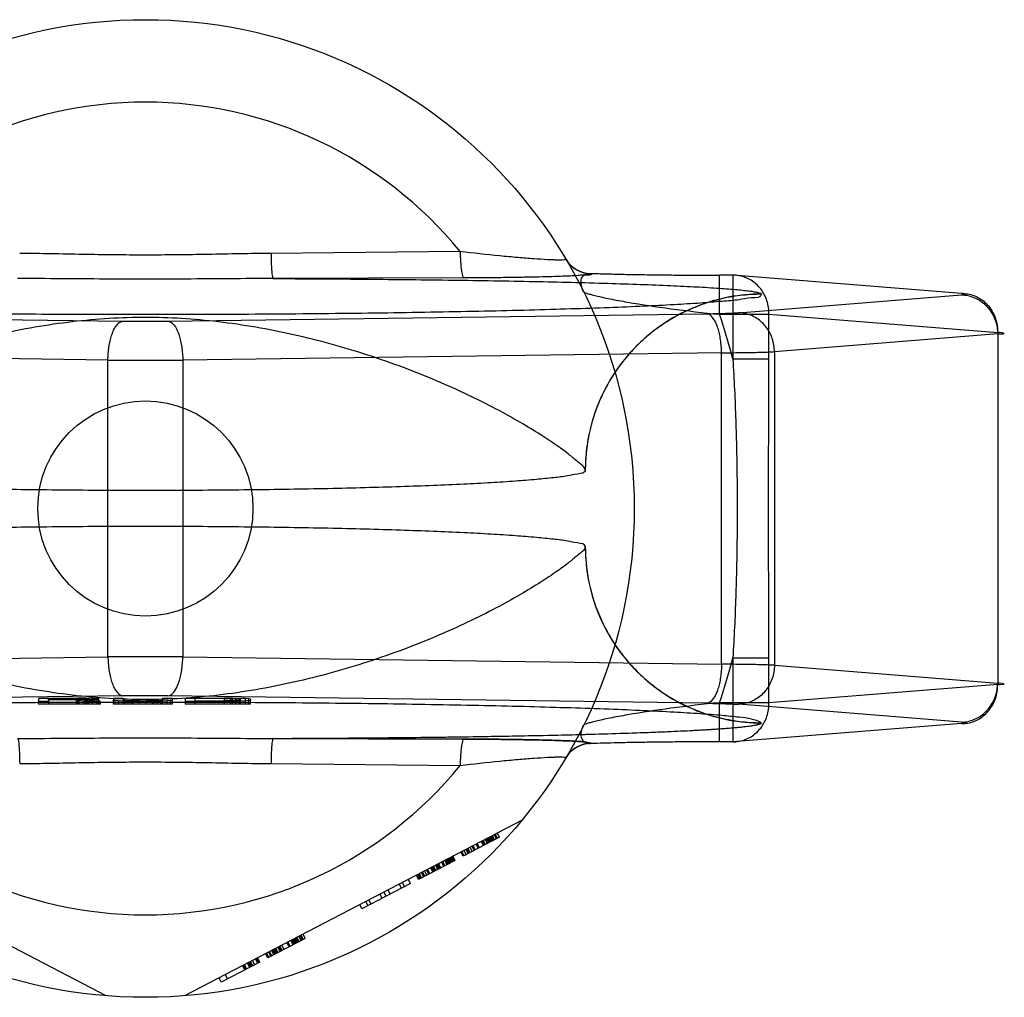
# Model space of a CAD drawing. Header units: millimetres. Extents: x 0 to 297, y 0 to 210.
# Tile 111 of 256: x 166.721 to 167.426, y 91.784 to 92.484. Entities that reach past the tile are written whole.
import ezdxf

# ---------------------------------------------------------------- set-up
doc = ezdxf.new("R2010")
doc.units = ezdxf.units.MM
doc.header["$LTSCALE"] = 16.335
doc.layers.get('0').update_dxf_attribs({"linetype": 'CONTINUOUS'})
doc.layers.add('001-M31079-X02', color=7, linetype='CONTINUOUS')

msp = doc.modelspace()

# ---------------------------------------------------------------- linework, layer by layer
at = {"color": 7, "linetype": 'Continuous'}
msp.add_circle((166.8111, 92.13446), 0.077, dxfattribs=at)
at = {"layer": '001-M31079-X02', "color": 9, "linetype": 'Continuous'}
for p, q in [((167.03649, 92.31846), (166.90106, 92.31713)), ((167.13016, 92.30282), (167.13033, 92.30251)), ((167.22222, 92.27353), (167.22222, 92.30153)), ((167.23172, 92.30151), (167.22222, 92.30151)), ((167.23172, 92.30153), (167.23172, 92.24143)), ((167.39543, 92.28847), (167.23172, 92.30151)), ((167.03903, 92.29955), (166.90252, 92.29909)), ((167.23565, 92.27468), (167.39543, 92.28741)), ((167.2521, 92.28783), (167.25208, 92.28799)), ((166.40929, 92.27393), (166.79503, 92.26865)), ((166.82718, 92.26865), (167.21292, 92.27393)), ((167.22222, 92.27353), (167.25758, 92.27353)), ((167.25758, 92.27353), (167.4213, 92.26048)), ((167.25758, 92.24143), (167.25758, 92.27353)), ((167.4213, 92.25942), (167.26152, 92.24669)), ((167.4213, 92.26048), (167.4213, 92.00845)), ((166.78432, 92.24067), (166.39857, 92.24594)), ((167.22364, 92.24594), (166.83789, 92.24067)), ((167.22364, 92.02299), (167.22364, 92.24594)), ((167.26152, 92.24669), (167.26152, 92.02224)), ((166.78432, 92.02826), (166.78432, 92.24067)), ((166.83789, 92.24067), (166.83789, 92.02826)), ((167.25758, 92.24143), (167.23172, 92.24143)), ((166.39857, 92.02299), (166.78432, 92.02826)), ((166.83789, 92.02826), (167.22364, 92.02299)), ((167.23172, 92.0275), (167.25758, 92.0275)), ((167.23172, 92.0275), (167.23172, 91.9674)), ((167.25758, 91.9954), (167.25758, 92.0275)), ((167.26152, 92.02224), (167.4213, 92.00951)), ((167.4213, 92.00845), (167.25758, 91.9954)), ((167.25758, 91.9954), (167.22222, 91.9954)), ((167.22222, 91.9674), (167.22222, 91.9954)), ((166.90106, 91.9518), (167.03649, 91.95047))]:
    msp.add_line(p, q, dxfattribs=at)
at = {"layer": '001-M31079-X02', "color": 6, "linetype": 'Continuous'}
for p, q in [((167.1261, 92.1619), (167.12608, 92.16206)), ((167.12608, 92.10687), (167.1261, 92.10703)), ((166.76383, 91.99841), (166.74166, 91.99841)), ((166.74166, 91.99737), (166.74166, 91.99841)), ((166.74166, 91.99767), (166.76383, 91.99767)), ((166.7615, 91.99737), (166.7615, 91.99446)), ((166.76266, 91.99446), (166.76266, 91.99863)), ((166.76383, 91.99841), (166.76733, 91.99836)), ((166.76383, 91.99446), (166.76383, 91.99841)), ((166.76733, 91.99772), (166.76383, 91.99767)), ((166.76733, 91.99446), (166.76733, 91.99838)), ((166.76733, 91.99836), (166.76966, 91.99826)), ((166.76966, 91.99782), (166.76733, 91.99772)), ((166.7685, 91.99446), (166.7685, 91.9986)), ((166.76966, 91.99446), (166.76966, 91.99831)), ((166.76966, 91.99826), (166.77083, 91.99811)), ((166.77083, 91.99796), (166.76966, 91.99782)), ((166.77083, 91.99446), (166.77083, 91.99811)), ((166.77316, 91.99446), (166.77316, 91.99846)), ((166.77666, 91.99446), (166.77666, 91.99826)), ((166.77783, 91.99446), (166.77783, 91.99791)), ((166.86766, 91.99836), (166.84666, 91.99836)), ((166.84666, 91.99446), (166.84666, 91.99836)), ((166.86766, 91.99446), (166.86766, 91.99863)), ((166.86766, 91.99836), (166.87233, 91.99831)), ((166.87233, 91.99446), (166.87233, 91.99833)), ((166.87233, 91.99831), (166.87583, 91.99821)), ((166.8735, 91.99446), (166.8735, 91.99855)), ((166.87583, 91.99446), (166.87583, 91.99826)), ((166.87583, 91.99821), (166.87816, 91.99806)), ((166.87816, 91.99446), (166.87816, 91.9985)), ((166.87816, 91.99806), (166.87933, 91.99787)), ((166.87933, 91.99446), (166.87933, 91.99787)), ((166.88283, 91.99446), (166.88283, 91.99831)), ((166.88516, 91.99446), (166.88516, 91.99811)), ((166.73466, 91.99446), (166.73466, 91.99634)), ((166.779, 91.99446), (166.73466, 91.99446)), ((166.74166, 91.99634), (166.74166, 91.99446)), ((166.779, 91.99446), (166.779, 91.99634)), ((166.78833, 91.99446), (166.78833, 91.99713)), ((166.83033, 91.99446), (166.78833, 91.99446)), ((166.7895, 91.99446), (166.7895, 91.99688)), ((166.79183, 91.99446), (166.79183, 91.99669)), ((166.79533, 91.99446), (166.79533, 91.99713)), ((166.7965, 91.99446), (166.7965, 91.99693)), ((166.79883, 91.99446), (166.79883, 91.99673)), ((166.80116, 91.99446), (166.80116, 91.99644)), ((166.80233, 91.99446), (166.80233, 91.99666)), ((166.807, 91.99446), (166.807, 91.99664)), ((166.81166, 91.99446), (166.81166, 91.99666)), ((166.81633, 91.99446), (166.81633, 91.99673)), ((166.8175, 91.99446), (166.8175, 91.99637)), ((166.81983, 91.99446), (166.81983, 91.99678)), ((166.82216, 91.99446), (166.82216, 91.99693)), ((166.82333, 91.99446), (166.82333, 91.99713)), ((166.82683, 91.99446), (166.82683, 91.99669)), ((166.82916, 91.99446), (166.82916, 91.99688)), ((166.83033, 91.99713), (166.83033, 91.99446)), ((166.83966, 91.99634), (166.83966, 91.99446)), ((166.88633, 91.99446), (166.83966, 91.99446)), ((166.84666, 91.99664), (166.86766, 91.99664)), ((166.87233, 91.99669), (166.86766, 91.99664)), ((166.87583, 91.99678), (166.87233, 91.99669)), ((166.87816, 91.99693), (166.87583, 91.99678)), ((166.87933, 91.99713), (166.87816, 91.99693)), ((166.88633, 91.99446), (166.88633, 91.99713)), ((166.7831, 91.78559), (166.54138, 91.91142)), ((167.08083, 91.91142), (166.8391, 91.78559)), ((167.0647, 91.89908), (167.03862, 91.8855)), ((167.05818, 91.89569), (167.05657, 91.89879)), ((167.05891, 91.89606), (167.05729, 91.89917)), ((167.05963, 91.89644), (167.05801, 91.89954)), ((167.06036, 91.89682), (167.05874, 91.89992)), ((167.05946, 91.9003), (167.06108, 91.89719)), ((167.06253, 91.89795), (167.06091, 91.90105)), ((167.06325, 91.89833), (167.06164, 91.90143)), ((167.0647, 91.89908), (167.06309, 91.90218)), ((167.04514, 91.8889), (167.04353, 91.892)), ((167.04659, 91.88965), (167.04498, 91.89276)), ((167.04732, 91.89003), (167.0457, 91.89313)), ((167.04949, 91.89116), (167.04787, 91.89426)), ((167.05021, 91.89154), (167.0486, 91.89464)), ((167.05311, 91.89305), (167.0515, 91.89615)), ((167.05384, 91.89342), (167.05222, 91.89653)), ((167.05456, 91.8938), (167.05294, 91.8969)), ((167.05601, 91.89455), (167.05439, 91.89766)), ((167.05673, 91.89493), (167.05512, 91.89804)), ((167.05746, 91.89531), (167.05584, 91.89841)), ((167.03066, 91.88136), (167.02904, 91.88446)), ((167.03138, 91.88173), (167.02976, 91.88484)), ((167.03049, 91.88521), (167.0321, 91.88211)), ((167.03283, 91.88249), (167.03121, 91.88559)), ((167.03862, 91.8855), (167.03701, 91.88861)), ((167.03935, 91.88588), (167.03773, 91.88899)), ((167.0408, 91.88664), (167.03918, 91.88974)), ((167.04225, 91.88739), (167.04063, 91.89049)), ((167.04297, 91.88777), (167.04135, 91.89087)), ((167.04369, 91.88814), (167.04208, 91.89125)), ((167.03283, 91.88249), (167.00675, 91.86891)), ((167.01762, 91.87457), (167.016, 91.87767)), ((167.01834, 91.87495), (167.01672, 91.87805)), ((167.01906, 91.87532), (167.01745, 91.87843)), ((167.02051, 91.87608), (167.0189, 91.87918)), ((167.02124, 91.87645), (167.01962, 91.87956)), ((167.02196, 91.87683), (167.02035, 91.87994)), ((167.02269, 91.87721), (167.02107, 91.88031)), ((167.02486, 91.87834), (167.02324, 91.88144)), ((167.02558, 91.87872), (167.02397, 91.88182)), ((167.02703, 91.87947), (167.02542, 91.88257)), ((167.02776, 91.87985), (167.02614, 91.88295)), ((167.02848, 91.88022), (167.02687, 91.88333)), ((167.02921, 91.8806), (167.02759, 91.88371)), ((167.02993, 91.88098), (167.02831, 91.88408)), ((167.00675, 91.86891), (167.00513, 91.87202)), ((167.00747, 91.86929), (167.00586, 91.87239)), ((167.0082, 91.86967), (167.00658, 91.87277)), ((167.00892, 91.87004), (167.00731, 91.87315)), ((167.01037, 91.8708), (167.00876, 91.8739)), ((167.0111, 91.87117), (167.00948, 91.87428)), ((167.01255, 91.87193), (167.01093, 91.87503)), ((167.01399, 91.87268), (167.01238, 91.87579)), ((167.01472, 91.87306), (167.0131, 91.87616)), ((167.01689, 91.87419), (167.01528, 91.8773)), ((167.00096, 91.86589), (166.96618, 91.84779)), ((166.99444, 91.8625), (166.99282, 91.86561)), ((166.99499, 91.86674), (166.99661, 91.86363)), ((167.00096, 91.86589), (166.99934, 91.869)), ((166.98067, 91.85534), (166.97906, 91.85844)), ((166.98357, 91.85684), (166.98195, 91.85995)), ((166.98647, 91.85835), (166.98485, 91.86146)), ((166.96618, 91.84779), (166.96457, 91.8509)), ((166.97053, 91.85006), (166.96891, 91.85316)), ((166.9727, 91.85119), (166.97109, 91.85429)), ((166.92272, 91.82517), (166.9211, 91.82827)), ((166.92183, 91.82865), (166.92345, 91.82555)), ((166.92417, 91.82592), (166.92255, 91.82903)), ((166.92562, 91.82668), (166.924, 91.82978)), ((166.92562, 91.82668), (166.89882, 91.81272)), ((166.90896, 91.818), (166.90734, 91.82111)), ((166.91041, 91.81876), (166.90879, 91.82186)), ((166.91403, 91.82064), (166.91241, 91.82375)), ((166.91475, 91.82102), (166.91314, 91.82413)), ((166.91693, 91.82215), (166.91531, 91.82526)), ((166.91765, 91.82253), (166.91603, 91.82563)), ((166.91837, 91.82291), (166.91676, 91.82601)), ((166.9191, 91.82328), (166.91748, 91.82639)), ((166.91982, 91.82366), (166.91821, 91.82676)), ((166.92055, 91.82404), (166.91893, 91.82714)), ((166.92127, 91.82441), (166.91966, 91.82752)), ((166.89882, 91.81272), (166.8972, 91.81583)), ((166.89954, 91.8131), (166.89792, 91.81621)), ((166.90099, 91.81386), (166.89937, 91.81696)), ((166.90171, 91.81423), (166.9001, 91.81734)), ((166.90316, 91.81499), (166.90155, 91.81809)), ((166.90389, 91.81536), (166.90227, 91.81847)), ((166.90461, 91.81574), (166.90299, 91.81885)), ((166.90534, 91.81612), (166.90372, 91.81922)), ((166.90606, 91.8165), (166.90444, 91.8196)), ((166.90751, 91.81725), (166.90589, 91.82035)), ((166.90823, 91.81763), (166.90662, 91.82073)), ((166.89302, 91.80971), (166.86549, 91.79538)), ((166.88054, 91.80716), (166.88215, 91.80405)), ((166.88288, 91.80443), (166.88126, 91.80753)), ((166.8836, 91.80481), (166.88199, 91.80791)), ((166.88578, 91.80594), (166.88416, 91.80904)), ((166.8865, 91.80631), (166.88489, 91.80942)), ((166.88723, 91.80669), (166.88561, 91.8098)), ((166.88795, 91.80707), (166.88633, 91.81017)), ((166.8894, 91.80782), (166.88778, 91.81093)), ((166.89157, 91.80895), (166.88996, 91.81206)), ((166.8923, 91.80933), (166.89068, 91.81244)), ((166.89302, 91.80971), (166.8914, 91.81281)), ((166.86822, 91.80075), (166.86984, 91.79764)), ((166.86549, 91.79538), (166.86388, 91.79848))]:
    msp.add_line(p, q, dxfattribs=at)
at = {"layer": '001-M31079-X02', "color": 7, "linetype": 'Continuous'}
for p, q in [((166.79503, 92.00028), (166.40929, 91.995)), ((166.73466, 91.99865), (166.7685, 91.99863)), ((166.73466, 91.99865), (166.73466, 91.99634)), ((166.7615, 91.99737), (166.74166, 91.99737)), ((166.74166, 91.99737), (166.74166, 91.99634)), ((166.7615, 91.99737), (166.77083, 91.99634)), ((166.7685, 91.9986), (166.76266, 91.99865)), ((166.77316, 91.99846), (166.7685, 91.9986)), ((166.7685, 91.99747), (166.77316, 91.99757)), ((166.77316, 91.99752), (166.7685, 91.99752)), ((166.779, 91.99634), (166.7685, 91.99747)), ((166.77666, 91.99826), (166.77316, 91.99846)), ((166.77666, 91.99777), (166.77316, 91.99757)), ((166.77783, 91.99811), (166.77666, 91.99826)), ((166.77783, 91.99791), (166.77666, 91.99777)), ((166.77783, 91.99811), (166.77783, 91.99791)), ((166.78833, 91.99865), (166.79533, 91.99865)), ((166.78833, 91.99865), (166.78833, 91.99713)), ((166.79533, 91.99865), (166.79533, 91.99713)), ((166.82333, 91.99865), (166.83033, 91.99865)), ((166.82333, 91.99865), (166.82333, 91.99713)), ((167.21292, 91.995), (166.82718, 92.00028)), ((166.83033, 91.99865), (166.83033, 91.99713)), ((166.83966, 91.99865), (166.8735, 91.99863)), ((166.83966, 91.99865), (166.83966, 91.99634)), ((166.8735, 91.9986), (166.86766, 91.99865)), ((166.87816, 91.9985), (166.8735, 91.9986)), ((166.8735, 91.99855), (166.87816, 91.99855)), ((166.88283, 91.99831), (166.87816, 91.9985)), ((166.88516, 91.99811), (166.88283, 91.99831)), ((166.88633, 91.99787), (166.88516, 91.99811)), ((166.88633, 91.99787), (166.88633, 91.99713)), ((166.74166, 91.99634), (166.73466, 91.99634)), ((166.779, 91.99634), (166.77083, 91.99634)), ((166.78833, 91.99713), (166.7895, 91.99688)), ((166.79183, 91.99669), (166.7895, 91.99688)), ((166.7965, 91.99649), (166.79183, 91.99669)), ((166.7965, 91.99693), (166.79533, 91.99713)), ((166.79883, 91.99678), (166.7965, 91.99693)), ((166.7965, 91.99649), (166.80116, 91.99639)), ((166.80116, 91.99644), (166.7965, 91.99644)), ((166.80233, 91.99669), (166.79883, 91.99678)), ((166.79883, 91.99673), (166.80233, 91.99673)), ((166.80116, 91.99639), (166.807, 91.99634)), ((166.8175, 91.99637), (166.80116, 91.99637)), ((166.807, 91.99664), (166.80233, 91.99669)), ((166.80233, 91.99666), (166.81633, 91.99666)), ((166.81633, 91.99669), (166.81166, 91.99664)), ((166.81166, 91.99634), (166.8175, 91.99639)), ((166.81983, 91.99678), (166.81633, 91.99669)), ((166.81633, 91.99673), (166.81983, 91.99673)), ((166.8175, 91.99639), (166.82216, 91.99649)), ((166.82216, 91.99644), (166.8175, 91.99644)), ((166.82216, 91.99693), (166.81983, 91.99678)), ((166.82333, 91.99713), (166.82216, 91.99693)), ((166.82683, 91.99669), (166.82216, 91.99649)), ((166.82916, 91.99688), (166.82683, 91.99669)), ((166.82916, 91.99688), (166.83033, 91.99713)), ((166.8735, 91.99637), (166.83966, 91.99634)), ((166.86766, 91.99634), (166.8735, 91.99639)), ((166.8735, 91.99639), (166.87816, 91.99649)), ((166.87816, 91.99644), (166.8735, 91.99644)), ((166.88283, 91.99669), (166.87816, 91.99649)), ((166.88516, 91.99688), (166.88283, 91.99669)), ((166.88516, 91.99688), (166.88633, 91.99713)), ((167.39543, 91.98152), (167.23565, 91.99425)), ((167.39543, 91.98046), (167.23172, 91.96742)), ((167.25208, 91.98094), (167.2521, 91.9811)), ((167.25209, 91.98094), (167.2521, 91.9811)), ((166.90252, 91.96984), (167.03903, 91.96938)), ((167.03903, 91.96938), (166.90252, 91.96984)), ((167.13033, 91.96641), (167.13022, 91.96611)), ((167.23172, 91.96742), (167.22222, 91.96742))]:
    msp.add_line(p, q, dxfattribs=at)
at = {"layer": '001-M31079-X02', "color": 9, "linetype": 'Continuous'}
msp.add_circle((166.8111, 92.13446), 0.35, dxfattribs=at)
for centre, radius, start, end in [((166.8111, 92.13446), 0.29095, 39.22687, 140.77313), ((167.13013, 92.3238), 0.02098, 210.69528, 270.04606), ((167.13031, 92.3235), 0.02098, 210.64175, 270.04998), ((166.8111, 92.13446), 0.434, 14.26856, 18.68809), ((166.8111, 93.49107), 1.22252, 269.2467, 270.7533), ((166.8111, 95.64144), 3.40087, 269.54869, 270.45131), ((166.8111, 88.62749), 3.40087, 89.54869, 90.45131), ((166.8111, 92.13446), 0.434, 341.31188, 345.73144), ((167.13013, 91.94513), 0.02098, 89.95395, 149.30561), ((167.13031, 91.94543), 0.02098, 89.95002, 149.35896), ((166.8111, 92.13446), 0.29095, 219.22687, 320.77313)]:
    msp.add_arc(centre, radius, start, end, dxfattribs=at)
at = {"layer": '001-M31079-X02', "color": 7, "linetype": 'Continuous'}
for centre, radius, start, end in [((166.8111, 90.77633), 1.22406, 89.24759, 90.75229), ((166.8111, 90.77786), 1.22252, 89.2467, 90.7533)]:
    msp.add_arc(centre, radius, start, end, dxfattribs=at)
at = {"layer": '001-M31079-X02', "color": 9, "linetype": 'Continuous'}
for points, knots in [([(166.90106, 92.31713), (166.88605, 92.317), (166.85606, 92.31633), (166.8111, 92.31574), (166.76614, 92.31633), (166.73616, 92.317), (166.72114, 92.31713)], [0, 0, 0, 0, 0.250402, 0.5, 0.749597, 1, 1, 1, 1]), ([(166.90106, 92.31713), (166.90109, 92.3149), (166.90117, 92.31162), (166.90136, 92.3074), (166.90159, 92.30411), (166.90181, 92.30142), (166.9022, 92.29972), (166.90237, 92.29916), (166.90252, 92.29909)], [0, 0, 0, 0, 0.368479, 0.542031, 0.696155, 0.915747, 0.97394, 1, 1, 1, 1]), ([(167.11226, 92.3128), (167.11249, 92.31241), (167.1089, 92.31241), (167.10711, 92.31229), (167.10281, 92.31244), (167.09725, 92.31268), (167.08872, 92.31323), (167.07733, 92.31413), (167.05968, 92.31578), (167.04593, 92.31731), (167.03649, 92.31846)], [0, 0, 0, 0, 0.018013, 0.07705, 0.121027, 0.173696, 0.301794, 0.454459, 0.625184, 1, 1, 1, 1]), ([(167.03649, 92.31846), (167.03653, 92.31613), (167.03665, 92.31267), (167.03698, 92.30828), (167.03736, 92.30471), (167.03789, 92.30211), (167.03848, 92.2997), (167.03903, 92.29955)], [0, 0, 0, 0, 0.363493, 0.536116, 0.689946, 0.910286, 1, 1, 1, 1]), ([(167.13033, 92.30251), (167.13131, 92.30106), (167.12449, 92.30184), (167.12075, 92.30109), (167.1147, 92.30093), (167.10795, 92.30061), (167.09967, 92.30037), (167.09014, 92.30013), (167.07924, 92.29993), (167.06701, 92.29975), (167.05346, 92.29962), (167.04398, 92.29957), (167.03903, 92.29955)], [0, 0, 0, 0, 0.057492, 0.104757, 0.166135, 0.241761, 0.331747, 0.436176, 0.555217, 0.689026, 0.837581, 1, 1, 1, 1]), ([(167.12483, 92.28963), (167.1241, 92.2911), (167.12307, 92.29393), (167.12291, 92.29801), (167.12466, 92.30225), (167.12823, 92.30304), (167.13015, 92.30282)], [0, 0, 0, 0, 0.273742, 0.498109, 0.674557, 1, 1, 1, 1]), ([(167.13016, 92.30282), (167.13364, 92.30269), (167.14103, 92.30247), (167.15269, 92.30218), (167.16543, 92.30194), (167.179, 92.30175), (167.19315, 92.30161), (167.20762, 92.30153), (167.21735, 92.30151), (167.22222, 92.30151)], [0, 0, 0, 0, 0.11337, 0.240887, 0.380096, 0.528444, 0.683089, 0.841296, 1, 1, 1, 1]), ([(167.25758, 92.27353), (167.2576, 92.27516), (167.25738, 92.27843), (167.25624, 92.2832), (167.25436, 92.28767), (167.25177, 92.29171), (167.24856, 92.29518), (167.24483, 92.29799), (167.24069, 92.30005), (167.23627, 92.30128), (167.23323, 92.30153), (167.23172, 92.30151)], [0, 0, 0, 0, 0.115548, 0.230792, 0.344911, 0.457252, 0.568031, 0.677491, 0.785649, 0.893024, 1, 1, 1, 1]), ([(166.90252, 92.29909), (166.88172, 92.29909), (166.84157, 92.29865), (166.78063, 92.29865), (166.74049, 92.29909), (166.71969, 92.29909)], [0, 0, 0, 0, 0.341257, 0.658748, 1, 1, 1, 1]), ([(166.90252, 92.29909), (166.92366, 92.29901), (166.96537, 92.29877), (167.02654, 92.29813), (167.08424, 92.2972), (167.12934, 92.29613), (167.1622, 92.29509), (167.18377, 92.29427), (167.20286, 92.29337), (167.21916, 92.29243), (167.23237, 92.29144), (167.24134, 92.29054), (167.24671, 92.28975), (167.24942, 92.28922), (167.25107, 92.28873), (167.25198, 92.28827), (167.25208, 92.28799)], [0, 0, 0, 0, 0.181178, 0.357362, 0.524059, 0.675649, 0.743808, 0.805748, 0.860602, 0.907513, 0.945638, 0.97416, 0.984582, 0.992353, 0.997444, 1, 1, 1, 1]), ([(167.2521, 92.28783), (167.25215, 92.28531), (167.24339, 92.28553), (167.23557, 92.28356), (167.22268, 92.28265), (167.20742, 92.28137), (167.18862, 92.28028), (167.1669, 92.2792), (167.14227, 92.27819), (167.115, 92.27726), (167.08527, 92.27641), (167.05334, 92.27565), (167.01947, 92.27498), (166.98392, 92.27442), (166.94698, 92.27396), (166.90894, 92.27362), (166.87012, 92.27339), (166.83083, 92.27327), (166.79138, 92.27327), (166.75208, 92.27339), (166.71326, 92.27362), (166.67523, 92.27396), (166.63829, 92.27442), (166.60274, 92.27498), (166.56886, 92.27565), (166.53693, 92.27641), (166.50721, 92.27726), (166.47993, 92.27819), (166.45531, 92.2792), (166.43359, 92.28028), (166.41479, 92.28137), (166.39952, 92.28265), (166.38664, 92.28356), (166.37881, 92.28553), (166.37006, 92.28531), (166.37011, 92.28783)], [0, 0, 0, 0, 0.008547, 0.018621, 0.032539, 0.050201, 0.071472, 0.096183, 0.124137, 0.15511, 0.188853, 0.225095, 0.263544, 0.303893, 0.345816, 0.388976, 0.433028, 0.477618, 0.522387, 0.566976, 0.611028, 0.654189, 0.696112, 0.73646, 0.77491, 0.811152, 0.844894, 0.875867, 0.903821, 0.928532, 0.949803, 0.967465, 0.981383, 0.991457, 1, 1, 1, 1]), ([(167.12483, 92.28963), (167.12496, 92.28937), (167.12594, 92.28899), (167.12764, 92.28833), (167.13047, 92.28757), (167.13414, 92.28664), (167.13869, 92.28562), (167.14398, 92.28452), (167.14996, 92.28337), (167.16443, 92.28077), (167.18855, 92.27717), (167.21055, 92.27467), (167.22222, 92.27353)], [0, 0, 0, 0, 0.009066, 0.028397, 0.057799, 0.096568, 0.143882, 0.198874, 0.260672, 0.32845, 0.644517, 1, 1, 1, 1]), ([(167.2521, 92.28783), (167.24707, 92.28783), (167.23694, 92.28723), (167.22208, 92.28452), (167.20782, 92.28012), (167.1943, 92.27414), (167.18156, 92.26662), (167.16966, 92.25755), (167.15884, 92.24706), (167.14921, 92.23517), (167.14103, 92.22209), (167.13446, 92.20797), (167.12963, 92.19301), (167.12671, 92.17755), (167.12607, 92.16706), (167.12607, 92.1619)], [0, 0, 0, 0, 0.0763, 0.153503, 0.228562, 0.30215, 0.377279, 0.452453, 0.528555, 0.605385, 0.683975, 0.761952, 0.841026, 0.921748, 1, 1, 1, 1]), ([(167.25208, 92.28799), (167.24445, 92.28799), (167.22868, 92.28655), (167.2053, 92.27985), (167.18276, 92.26824), (167.16259, 92.25194), (167.14616, 92.23183), (167.13438, 92.20923), (167.12756, 92.18568), (167.12609, 92.16977), (167.12608, 92.16206)], [0, 0, 0, 0, 0.115883, 0.238876, 0.367183, 0.498434, 0.629909, 0.758865, 0.88286, 1, 1, 1, 1]), ([(167.39543, 92.28847), (167.39695, 92.28849), (167.39999, 92.28824), (167.40441, 92.287), (167.40855, 92.28495), (167.41228, 92.28214), (167.41549, 92.27866), (167.41808, 92.27462), (167.41996, 92.27015), (167.42109, 92.26539), (167.42132, 92.26212), (167.4213, 92.26048)], [0, 0, 0, 0, 0.107071, 0.214436, 0.322617, 0.432029, 0.542926, 0.655374, 0.769251, 0.884267, 1, 1, 1, 1]), ([(167.39543, 92.28741), (167.39646, 92.28749), (167.40053, 92.28772), (167.39647, 92.28838), (167.39543, 92.28847)], [0, 0, 0, 0, 0.497013, 1, 1, 1, 1]), ([(167.39543, 92.28741), (167.39693, 92.28739), (167.39993, 92.28706), (167.40428, 92.28575), (167.40836, 92.28364), (167.41206, 92.28082), (167.41525, 92.27736), (167.41785, 92.27336), (167.41978, 92.26895), (167.42099, 92.26426), (167.42128, 92.26103), (167.4213, 92.25942)], [0, 0, 0, 0, 0.106484, 0.213746, 0.322191, 0.432075, 0.543475, 0.656289, 0.770256, 0.884983, 1, 1, 1, 1]), ([(167.21292, 92.27393), (167.21487, 92.27395), (167.2186, 92.27401), (167.22389, 92.27414), (167.22853, 92.27429), (167.23238, 92.27446), (167.23466, 92.2746), (167.23565, 92.27468)], [0, 0, 0, 0, 0.25668, 0.492149, 0.698248, 0.869187, 1, 1, 1, 1]), ([(167.22364, 92.24594), (167.22362, 92.24753), (167.22348, 92.25068), (167.22297, 92.25527), (167.22217, 92.2596), (167.22112, 92.26353), (167.21982, 92.26698), (167.2178, 92.27089), (167.21512, 92.27375), (167.21292, 92.27393)], [0, 0, 0, 0, 0.151703, 0.299749, 0.440525, 0.570745, 0.687658, 0.78931, 1, 1, 1, 1]), ([(167.26152, 92.24669), (167.2615, 92.2483), (167.26121, 92.25149), (167.26004, 92.2561), (167.25818, 92.26041), (167.25568, 92.26434), (167.25256, 92.26783), (167.24889, 92.27072), (167.24474, 92.27293), (167.24028, 92.27431), (167.23718, 92.27466), (167.23565, 92.27468)], [0, 0, 0, 0, 0.114278, 0.227862, 0.337251, 0.447769, 0.558103, 0.669208, 0.779366, 0.89094, 1, 1, 1, 1]), ([(167.12608, 92.16206), (167.12551, 92.1645), (167.12059, 92.1677), (167.11425, 92.1735), (167.10509, 92.17997), (167.09343, 92.18781), (167.07883, 92.19664), (167.06153, 92.20621), (167.04166, 92.21614), (167.01958, 92.22607), (166.99566, 92.23563), (166.97035, 92.24449), (166.9441, 92.25238), (166.91732, 92.25908), (166.89039, 92.26443), (166.8636, 92.26833), (166.83719, 92.27072), (166.8111, 92.27154), (166.78501, 92.27072), (166.7586, 92.26833), (166.73182, 92.26443), (166.70488, 92.25908), (166.67811, 92.25238), (166.65186, 92.24449), (166.62655, 92.23563), (166.60263, 92.22607), (166.58054, 92.21614), (166.56068, 92.20621), (166.54337, 92.19664), (166.52877, 92.18781), (166.51711, 92.17997), (166.50796, 92.1735), (166.50161, 92.1677), (166.4967, 92.1645), (166.49612, 92.16206)], [0, 0, 0, 0, 0.011062, 0.022915, 0.03922, 0.060002, 0.085183, 0.114461, 0.147351, 0.183231, 0.221387, 0.261083, 0.301626, 0.342414, 0.382947, 0.422865, 0.461915, 0.5, 0.538086, 0.577136, 0.617053, 0.657587, 0.698375, 0.738918, 0.778614, 0.816769, 0.852649, 0.885539, 0.914818, 0.939999, 0.960781, 0.977085, 0.988938, 1, 1, 1, 1]), ([(166.78432, 92.24067), (166.78433, 92.24226), (166.78447, 92.2454), (166.78498, 92.25), (166.78578, 92.25433), (166.78683, 92.25825), (166.78814, 92.26171), (166.79015, 92.26562), (166.79283, 92.26848), (166.79503, 92.26865)], [0, 0, 0, 0, 0.151703, 0.29975, 0.440525, 0.570746, 0.687659, 0.789311, 1, 1, 1, 1]), ([(166.82718, 92.26865), (166.82853, 92.26855), (166.83156, 92.26654), (166.83375, 92.26252), (166.83538, 92.25826), (166.83643, 92.25432), (166.83723, 92.25), (166.83773, 92.2454), (166.83787, 92.24226), (166.83789, 92.24067)], [0, 0, 0, 0, 0.128985, 0.314897, 0.431375, 0.561112, 0.701364, 0.848861, 1, 1, 1, 1]), ([(167.4213, 92.25942), (167.42288, 92.2595), (167.42918, 92.25959), (167.42289, 92.26041), (167.4213, 92.26048)], [0, 0, 0, 0, 0.497887, 1, 1, 1, 1]), ([(167.22364, 92.24594), (167.22637, 92.24596), (167.23165, 92.24602), (167.23922, 92.24611), (167.24607, 92.24623), (167.25207, 92.24636), (167.25713, 92.24651), (167.26017, 92.24663), (167.26152, 92.24669)], [0, 0, 0, 0, 0.216747, 0.417772, 0.599472, 0.758798, 0.893087, 1, 1, 1, 1]), ([(167.23172, 92.24143), (167.23261, 92.22685), (167.23391, 92.19815), (167.23484, 92.15553), (167.23484, 92.1134), (167.23391, 92.07078), (167.23261, 92.04208), (167.23172, 92.0275)], [0, 0, 0, 0, 0.204736, 0.40264, 0.597353, 0.795252, 1, 1, 1, 1]), ([(167.25758, 92.0275), (167.25758, 92.04536), (167.25737, 92.08101), (167.25716, 92.13446), (167.25737, 92.18791), (167.25758, 92.22357), (167.25758, 92.24143)], [0, 0, 0, 0, 0.250466, 0.5, 0.749534, 1, 1, 1, 1]), ([(167.12608, 92.10687), (167.12551, 92.10443), (167.12059, 92.10123), (167.11425, 92.09542), (167.10509, 92.08895), (167.09343, 92.08111), (167.07884, 92.07229), (167.06153, 92.06272), (167.04167, 92.05279), (167.01958, 92.04286), (166.99567, 92.0333), (166.97036, 92.02444), (166.94411, 92.01655), (166.91733, 92.00985), (166.8904, 92.0045), (166.86361, 92.00059), (166.8372, 91.99821), (166.8111, 91.99738), (166.78501, 91.99821), (166.75859, 92.00059), (166.73181, 92.0045), (166.70487, 92.00985), (166.6781, 92.01655), (166.65185, 92.02444), (166.62654, 92.0333), (166.60262, 92.04286), (166.58054, 92.05279), (166.56068, 92.06272), (166.54337, 92.07229), (166.52877, 92.08111), (166.51712, 92.08895), (166.50796, 92.09542), (166.50161, 92.10123), (166.4967, 92.10443), (166.49612, 92.10687)], [0, 0, 0, 0, 0.011065, 0.022918, 0.039222, 0.060003, 0.085182, 0.114458, 0.147344, 0.183222, 0.221375, 0.261069, 0.30161, 0.342396, 0.38293, 0.422849, 0.461905, 0.5, 0.538095, 0.577151, 0.61707, 0.657604, 0.69839, 0.738931, 0.778625, 0.816778, 0.852656, 0.885543, 0.914818, 0.939997, 0.960778, 0.977083, 0.988936, 1, 1, 1, 1]), ([(167.12607, 92.10703), (167.12607, 92.10201), (167.12667, 92.0919), (167.12938, 92.07706), (167.13379, 92.0628), (167.13977, 92.04928), (167.1473, 92.03654), (167.15638, 92.02464), (167.16689, 92.01383), (167.17879, 92.0042), (167.19188, 91.99603), (167.20602, 91.98947), (167.22099, 91.98465), (167.23645, 91.98174), (167.24695, 91.9811), (167.2521, 91.9811)], [0, 0, 0, 0, 0.076158, 0.153158, 0.228334, 0.301941, 0.37695, 0.452289, 0.528431, 0.605124, 0.6839, 0.761958, 0.840937, 0.921804, 1, 1, 1, 1]), ([(167.12608, 92.10687), (167.12609, 92.09916), (167.12756, 92.08324), (167.13438, 92.0597), (167.14616, 92.0371), (167.16259, 92.01698), (167.18276, 92.00069), (167.2053, 91.98907), (167.22868, 91.98238), (167.24445, 91.98094), (167.25208, 91.98094)], [0, 0, 0, 0, 0.11714, 0.241135, 0.370091, 0.501566, 0.632817, 0.761124, 0.884117, 1, 1, 1, 1]), ([(166.78432, 92.02826), (166.78433, 92.02667), (166.78447, 92.02353), (166.78498, 92.01893), (166.78578, 92.0146), (166.78683, 92.01067), (166.78814, 92.00722), (166.79015, 92.00331), (166.79283, 92.00045), (166.79503, 92.00028)], [0, 0, 0, 0, 0.151702, 0.299748, 0.440523, 0.570743, 0.687657, 0.789309, 1, 1, 1, 1]), ([(166.82718, 92.00028), (166.82852, 92.00038), (166.83148, 92.00233), (166.83366, 92.00622), (166.83528, 92.01037), (166.83636, 92.01429), (166.83719, 92.01869), (166.83773, 92.02339), (166.83787, 92.02663), (166.83789, 92.02826)], [0, 0, 0, 0, 0.127785, 0.306685, 0.420766, 0.55075, 0.69237, 0.845348, 1, 1, 1, 1]), ([(167.22364, 92.02299), (167.22362, 92.0214), (167.22348, 92.01825), (167.22297, 92.01366), (167.22217, 92.00933), (167.22112, 92.0054), (167.21982, 92.00195), (167.2178, 91.99804), (167.21512, 91.99518), (167.21292, 91.995)], [0, 0, 0, 0, 0.151702, 0.299748, 0.440523, 0.570743, 0.687657, 0.789309, 1, 1, 1, 1]), ([(167.26152, 92.02224), (167.26017, 92.0223), (167.25712, 92.02242), (167.25206, 92.02256), (167.24606, 92.0227), (167.23922, 92.02281), (167.23165, 92.02291), (167.22637, 92.02296), (167.22364, 92.02299)], [0, 0, 0, 0, 0.106969, 0.24139, 0.400755, 0.582395, 0.783355, 1, 1, 1, 1]), ([(167.26152, 92.02224), (167.2615, 92.02062), (167.2612, 92.0174), (167.26, 92.01271), (167.25807, 92.0083), (167.25547, 92.0043), (167.25228, 92.00084), (167.24858, 91.99801), (167.2445, 91.99591), (167.24015, 91.9946), (167.23715, 91.99427), (167.23565, 91.99425)], [0, 0, 0, 0, 0.115018, 0.229746, 0.343713, 0.456528, 0.567928, 0.677812, 0.786256, 0.893517, 1, 1, 1, 1]), ([(167.39543, 91.98152), (167.39693, 91.98154), (167.39993, 91.98187), (167.40428, 91.98318), (167.40836, 91.98528), (167.41206, 91.98811), (167.41525, 91.99157), (167.41785, 91.99557), (167.41978, 91.99998), (167.42099, 92.00467), (167.42128, 92.00789), (167.4213, 92.00951)], [0, 0, 0, 0, 0.106478, 0.213739, 0.322185, 0.432069, 0.54347, 0.656285, 0.770253, 0.884982, 1, 1, 1, 1]), ([(167.39543, 91.98046), (167.39694, 91.98044), (167.39995, 91.98069), (167.40429, 91.98189), (167.40834, 91.98386), (167.41201, 91.98655), (167.41524, 91.98995), (167.4179, 91.99396), (167.41988, 91.99851), (167.42108, 92.00339), (167.42132, 92.00677), (167.4213, 92.00845)], [0, 0, 0, 0, 0.106359, 0.212591, 0.316219, 0.423151, 0.53269, 0.646153, 0.761699, 0.881375, 1, 1, 1, 1]), ([(167.4213, 92.00845), (167.42288, 92.00852), (167.42918, 92.00862), (167.42289, 92.00943), (167.4213, 92.00951)], [0, 0, 0, 0, 0.497887, 1, 1, 1, 1]), ([(167.22222, 91.9954), (167.21055, 91.99426), (167.18855, 91.99176), (167.16443, 91.98816), (167.14996, 91.98556), (167.14398, 91.98441), (167.13869, 91.98331), (167.13414, 91.98229), (167.13047, 91.98136), (167.12764, 91.9806), (167.12594, 91.97993), (167.12496, 91.97956), (167.12483, 91.97929)], [0, 0, 0, 0, 0.355481, 0.671548, 0.739326, 0.801125, 0.856118, 0.903432, 0.942201, 0.971603, 0.990934, 1, 1, 1, 1]), ([(167.23172, 91.96742), (167.23321, 91.9674), (167.23624, 91.96764), (167.24066, 91.96887), (167.24482, 91.97092), (167.24855, 91.97374), (167.25176, 91.97722), (167.25435, 91.98125), (167.25624, 91.98573), (167.25738, 91.99049), (167.2576, 91.99377), (167.25758, 91.9954)], [0, 0, 0, 0, 0.105867, 0.213506, 0.322247, 0.431686, 0.542546, 0.655169, 0.769173, 0.884293, 1, 1, 1, 1]), ([(167.13015, 91.96611), (167.1291, 91.96599), (167.12597, 91.96594), (167.12273, 91.97003), (167.12312, 91.97501), (167.1241, 91.97783), (167.12483, 91.97929)], [0, 0, 0, 0, 0.178288, 0.500343, 0.725399, 1, 1, 1, 1]), ([(166.71969, 91.96984), (166.74052, 91.96983), (166.78063, 91.97028), (166.84158, 91.97028), (166.88169, 91.96983), (166.90252, 91.96984)], [0, 0, 0, 0, 0.341795, 0.658236, 1, 1, 1, 1]), ([(166.71969, 91.96984), (166.71983, 91.96977), (166.72001, 91.96922), (166.7204, 91.96753), (166.72062, 91.96485), (166.72085, 91.96157), (166.72104, 91.95734), (166.72111, 91.95404), (166.72114, 91.9518)], [0, 0, 0, 0, 0.025788, 0.083398, 0.301698, 0.455619, 0.629459, 1, 1, 1, 1]), ([(166.90252, 91.96984), (166.90237, 91.96977), (166.9022, 91.96921), (166.90181, 91.96751), (166.90159, 91.96482), (166.90136, 91.96153), (166.90117, 91.95731), (166.90109, 91.95403), (166.90106, 91.9518)], [0, 0, 0, 0, 0.02606, 0.084253, 0.303845, 0.457969, 0.631521, 1, 1, 1, 1]), ([(167.03903, 91.96938), (167.03848, 91.96923), (167.03789, 91.96682), (167.03736, 91.96422), (167.03698, 91.96065), (167.03665, 91.95626), (167.03653, 91.9528), (167.03649, 91.95047)], [0, 0, 0, 0, 0.089714, 0.310054, 0.463883, 0.636507, 1, 1, 1, 1]), ([(167.03649, 91.95047), (167.04593, 91.95161), (167.05968, 91.95315), (167.07733, 91.9548), (167.08872, 91.9557), (167.09725, 91.95625), (167.10281, 91.95649), (167.10711, 91.95664), (167.1089, 91.95651), (167.11249, 91.95652), (167.11226, 91.95613)], [0, 0, 0, 0, 0.374817, 0.545542, 0.698207, 0.826304, 0.878974, 0.92295, 0.981987, 1, 1, 1, 1]), ([(166.72114, 91.9518), (166.73616, 91.95193), (166.76614, 91.9526), (166.8111, 91.95319), (166.85606, 91.9526), (166.88605, 91.95193), (166.90106, 91.9518)], [0, 0, 0, 0, 0.250402, 0.5, 0.749597, 1, 1, 1, 1])]:
    msp.add_open_spline(points, degree=3, knots=knots, dxfattribs=at)
at = {"layer": '001-M31079-X02', "color": 6, "linetype": 'Continuous'}
for points, knots in [([(167.1261, 92.1619), (167.1261, 92.15979), (167.1193, 92.15918), (167.11279, 92.1575), (167.10252, 92.15637), (167.09026, 92.15509), (167.07524, 92.15393), (167.05791, 92.15282), (167.03832, 92.15179), (167.01669, 92.15084), (166.99319, 92.15), (166.96805, 92.14926), (166.9415, 92.14863), (166.91376, 92.14812), (166.8851, 92.14773), (166.85577, 92.14747), (166.82604, 92.14734), (166.79617, 92.14734), (166.76644, 92.14747), (166.73711, 92.14773), (166.70845, 92.14812), (166.68071, 92.14863), (166.65415, 92.14926), (166.62901, 92.15), (166.60552, 92.15084), (166.58388, 92.15179), (166.56429, 92.15282), (166.54697, 92.15393), (166.53194, 92.15509), (166.51969, 92.15637), (166.50942, 92.1575), (166.50291, 92.15918), (166.4961, 92.15979), (166.4961, 92.1619)], [0, 0, 0, 0, 0.010015, 0.021409, 0.037072, 0.05689, 0.080695, 0.108276, 0.139387, 0.173749, 0.211051, 0.250956, 0.293105, 0.337118, 0.382597, 0.429133, 0.476308, 0.523695, 0.570869, 0.617406, 0.662885, 0.706897, 0.749046, 0.788951, 0.826253, 0.860614, 0.891725, 0.919306, 0.94311, 0.962928, 0.978592, 0.989985, 1, 1, 1, 1]), ([(167.1261, 92.10703), (167.1261, 92.10914), (167.1193, 92.10974), (167.11279, 92.11143), (167.10252, 92.11256), (167.09026, 92.11384), (167.07524, 92.11499), (167.05791, 92.11611), (167.03832, 92.11714), (167.01669, 92.11809), (166.99319, 92.11893), (166.96805, 92.11967), (166.94149, 92.1203), (166.91376, 92.12081), (166.8851, 92.1212), (166.85577, 92.12146), (166.82604, 92.12159), (166.79617, 92.12159), (166.76644, 92.12146), (166.73711, 92.1212), (166.70845, 92.12081), (166.68071, 92.1203), (166.65415, 92.11967), (166.62901, 92.11893), (166.60552, 92.11809), (166.58388, 92.11714), (166.56429, 92.11611), (166.54697, 92.11499), (166.53195, 92.11384), (166.51969, 92.11256), (166.50942, 92.11143), (166.50291, 92.10974), (166.4961, 92.10914), (166.4961, 92.10703)], [0, 0, 0, 0, 0.010015, 0.021409, 0.037073, 0.056891, 0.080696, 0.108277, 0.139389, 0.17375, 0.211052, 0.250957, 0.293106, 0.337118, 0.382597, 0.429133, 0.476307, 0.523694, 0.570868, 0.617404, 0.662883, 0.706895, 0.749044, 0.788949, 0.826251, 0.860612, 0.891723, 0.919305, 0.943109, 0.962927, 0.978591, 0.989985, 1, 1, 1, 1])]:
    msp.add_open_spline(points, degree=3, knots=knots, dxfattribs=at)
at = {"layer": '001-M31079-X02', "color": 7, "linetype": 'Continuous'}
for points, knots in [([(167.2521, 91.9811), (167.24984, 91.98235), (167.24465, 91.98409), (167.23506, 91.98509), (167.22289, 91.98639), (167.20735, 91.98752), (167.18865, 91.98866), (167.1669, 91.98973), (167.14229, 91.99074), (167.11501, 91.99167), (167.08529, 91.99252), (167.05336, 91.99328), (167.01949, 91.99395), (166.98394, 91.99451), (166.947, 91.99496), (166.90897, 91.99531), (166.87015, 91.99554), (166.83085, 91.99566), (166.7914, 91.99566), (166.75211, 91.99554), (166.71329, 91.99531), (166.67525, 91.99496), (166.63831, 91.99451), (166.60276, 91.99395), (166.56888, 91.99328), (166.53695, 91.99252), (166.50722, 91.99167), (166.47994, 91.99074), (166.45533, 91.98973), (166.43358, 91.98866), (166.41487, 91.98752), (166.39933, 91.98639), (166.38715, 91.98509), (166.37756, 91.98409), (166.37237, 91.98235), (166.3701, 91.9811)], [0, 0, 0, 0, 0.008547, 0.01862, 0.032536, 0.050196, 0.071465, 0.096173, 0.124124, 0.155094, 0.188834, 0.225073, 0.26352, 0.303866, 0.345788, 0.388947, 0.432998, 0.477587, 0.522356, 0.566946, 0.610999, 0.654161, 0.696085, 0.736435, 0.774887, 0.81113, 0.844876, 0.87585, 0.903806, 0.928519, 0.949791, 0.967455, 0.981375, 0.991451, 1, 1, 1, 1]), ([(167.2521, 91.9811), (167.24984, 91.98235), (167.24465, 91.98409), (167.23506, 91.98509), (167.22288, 91.98639), (167.20735, 91.98752), (167.18864, 91.98866), (167.16689, 91.98973), (167.14227, 91.99074), (167.115, 91.99167), (167.08527, 91.99252), (167.05334, 91.99328), (167.01947, 91.99395), (166.98392, 91.99451), (166.94698, 91.99496), (166.90894, 91.99531), (166.87012, 91.99554), (166.83083, 91.99566), (166.79138, 91.99566), (166.75208, 91.99554), (166.71326, 91.99531), (166.67523, 91.99496), (166.63829, 91.99451), (166.60274, 91.99395), (166.56886, 91.99328), (166.53693, 91.99252), (166.50721, 91.99167), (166.47993, 91.99074), (166.45532, 91.98973), (166.43357, 91.98866), (166.41486, 91.98752), (166.39932, 91.98639), (166.38715, 91.98509), (166.37756, 91.98409), (166.37237, 91.98235), (166.37011, 91.9811)], [0, 0, 0, 0, 0.008547, 0.018621, 0.032539, 0.050201, 0.071472, 0.096183, 0.124137, 0.15511, 0.188853, 0.225095, 0.263544, 0.303893, 0.345816, 0.388976, 0.433028, 0.477618, 0.522387, 0.566977, 0.611029, 0.654189, 0.696112, 0.73646, 0.77491, 0.811152, 0.844895, 0.875868, 0.903822, 0.928532, 0.949803, 0.967465, 0.981383, 0.991458, 1, 1, 1, 1]), ([(167.21292, 91.995), (167.21487, 91.99498), (167.2186, 91.99491), (167.22389, 91.99479), (167.22853, 91.99464), (167.23238, 91.99447), (167.23466, 91.99433), (167.23565, 91.99425)], [0, 0, 0, 0, 0.25668, 0.492149, 0.698248, 0.869187, 1, 1, 1, 1]), ([(166.90252, 91.96984), (166.92366, 91.96992), (166.96537, 91.97016), (167.02654, 91.97079), (167.08424, 91.97173), (167.12934, 91.9728), (167.1622, 91.97384), (167.18377, 91.97466), (167.20286, 91.97555), (167.21916, 91.9765), (167.23237, 91.97749), (167.24134, 91.97839), (167.24671, 91.97918), (167.24942, 91.97971), (167.25107, 91.9802), (167.25198, 91.98066), (167.25208, 91.98094)], [0, 0, 0, 0, 0.181178, 0.357362, 0.524059, 0.675649, 0.743808, 0.805748, 0.860602, 0.907513, 0.945638, 0.97416, 0.984582, 0.992353, 0.997444, 1, 1, 1, 1]), ([(166.90252, 91.96984), (166.91723, 91.9699), (166.94504, 91.97004), (166.98481, 91.97036), (167.02088, 91.97076), (167.05403, 91.97124), (167.0846, 91.97179), (167.11272, 91.9724), (167.13841, 91.97308), (167.16161, 91.97382), (167.18226, 91.9746), (167.20029, 91.97542), (167.21564, 91.97629), (167.22827, 91.97714), (167.23812, 91.97809), (167.24587, 91.97886), (167.25016, 91.98007), (167.25209, 91.98094)], [0, 0, 0, 0, 0.126098, 0.238345, 0.340756, 0.435218, 0.522469, 0.602811, 0.676237, 0.74264, 0.801739, 0.853351, 0.897282, 0.933498, 0.961805, 0.982192, 1, 1, 1, 1]), ([(167.39543, 91.98152), (167.39646, 91.98144), (167.40053, 91.9812), (167.39647, 91.98054), (167.39543, 91.98046)], [0, 0, 0, 0, 0.497044, 1, 1, 1, 1]), ([(167.39543, 91.98152), (167.39646, 91.98144), (167.40053, 91.9812), (167.39647, 91.98054), (167.39543, 91.98046)], [0, 0, 0, 0, 0.497013, 1, 1, 1, 1]), ([(167.03903, 91.96938), (167.04401, 91.96936), (167.05351, 91.96931), (167.06707, 91.96917), (167.07926, 91.969), (167.09011, 91.9688), (167.09964, 91.96857), (167.10785, 91.96831), (167.11476, 91.96804), (167.12037, 91.96773), (167.12545, 91.96744), (167.12862, 91.96693), (167.13033, 91.96641)], [0, 0, 0, 0, 0.163454, 0.31163, 0.444884, 0.563541, 0.667728, 0.757569, 0.833178, 0.89462, 0.941955, 1, 1, 1, 1]), ([(167.13033, 91.96641), (167.12863, 91.96692), (167.12549, 91.96744), (167.12042, 91.96773), (167.11482, 91.96804), (167.10791, 91.96831), (167.09968, 91.96857), (167.09013, 91.9688), (167.07924, 91.969), (167.06701, 91.96917), (167.05346, 91.96931), (167.04398, 91.96936), (167.03903, 91.96938)], [0, 0, 0, 0, 0.057492, 0.104757, 0.166135, 0.241761, 0.331747, 0.436177, 0.555217, 0.689027, 0.837582, 1, 1, 1, 1]), ([(167.22222, 91.96742), (167.21795, 91.96742), (167.20942, 91.9674), (167.19668, 91.96734), (167.18414, 91.96723), (167.17198, 91.96708), (167.16036, 91.9669), (167.14947, 91.96667), (167.13948, 91.96642), (167.13313, 91.96622), (167.13014, 91.96611)], [0, 0, 0, 0, 0.13907, 0.278026, 0.414814, 0.547507, 0.674317, 0.793298, 0.902292, 1, 1, 1, 1])]:
    msp.add_open_spline(points, degree=3, knots=knots, dxfattribs=at)

doc.saveas('drawing.dxf')
